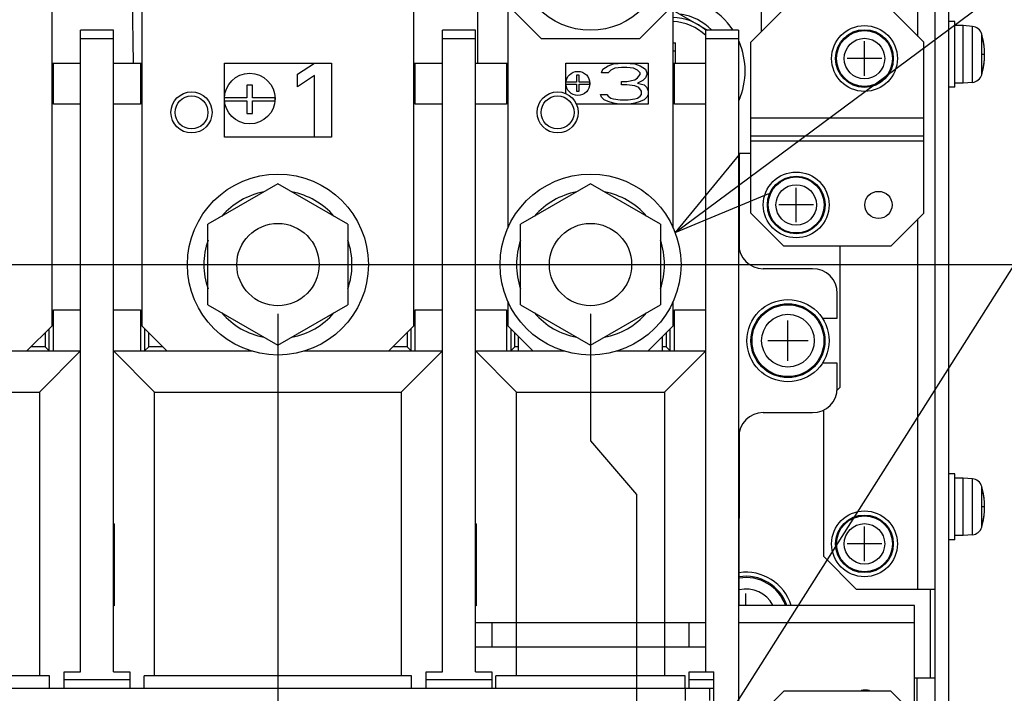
# Model space of a CAD drawing. Extents: x 34 to 410, y 34 to 287.
# Tile 70 of 77: x 313 to 333, y 191 to 205. Entities that reach past the tile are written whole.
import ezdxf

# ---------------------------------------------------------------- set-up
doc = ezdxf.new("R2010")
doc.units = 0
doc.header["$LTSCALE"] = 23.1
doc.layers.get('0').update_dxf_attribs({"linetype": 'CONTINUOUS'})
for name, color, linetype in [('ALL_AXIS', 7, 'CONTINUOUS'), ('ALL_CURVE', 7, 'CONTINUOUS'), ('ALL_DIM', 7, 'CONTINUOUS'), ('ALL_FEATURES', 7, 'CONTINUOUS'), ('ALL_NOTE', 7, 'CONTINUOUS')]:
    doc.layers.add(name, color=color, linetype=linetype)
doc.dimstyles.get("Standard").update_dxf_attribs({"dimtxt": 2.5, "dimasz": 2.5, "dimexe": 1.25, "dimexo": 0.625, "dimtad": 1, "dimcen": 2.5, "dimazin": 3, "dimtfac": 1, "dimtmove": 0, "dimatfit": 3})

# ---------------------------------------------------------------- blocks, each defined once
blk = doc.blocks.new('_OPEN')
at = {"color": 0, "linetype": 'BYBLOCK'}
for p, q in [((0, 0), (-1, 0.25)), ((-1, -0.25), (0, 0)), ((-1, 0), (0, 0))]:
    blk.add_line(p, q, dxfattribs=at)
blk = doc.blocks.new('*D16')
at = {"layer": 'ALL_DIM', "color": 2, "linetype": 'CONTINUOUS'}
for p, q in [((311.481, 199.93), (348.67, 199.93)), ((347.67, 199.93), (347.67, 192.891)), ((347.67, 185.852), (347.67, 192.891)), ((311.147, 185.852), (348.67, 185.852))]:
    blk.add_line(p, q, dxfattribs=at)
at = {"layer": 'ALL_DIM', "color": 2, "linetype": 'CONTINUOUS', "xscale": 2, "yscale": 2, "zscale": 2}
for p, rotation in [((347.67, 199.93), 90), ((347.67, 185.852), 270)]:
    blk.add_blockref('_OPEN', p, dxfattribs=dict(at, rotation=rotation))
blk = doc.blocks.new('*D19')
at = {"layer": 'ALL_DIM', "color": 2, "linetype": 'CONTINUOUS'}
for p, q in [((310.481, 198.93), (310.481, 195.863)), ((317.829, 198.93), (317.829, 131.371)), ((310.481, 195.863), (311.538, 194.946)), ((311.538, 194.946), (311.538, 131.371)), ((311.538, 132.371), (314.683, 132.371)), ((317.829, 132.371), (314.683, 132.371))]:
    blk.add_line(p, q, dxfattribs=at)
at = {"layer": 'ALL_DIM', "color": 2, "linetype": 'CONTINUOUS', "xscale": 2, "yscale": 2, "zscale": 2, "rotation": 180}
blk.add_blockref('_OPEN', (311.538, 132.371), dxfattribs=at)
at = {"layer": 'ALL_DIM', "color": 2, "linetype": 'CONTINUOUS', "xscale": 2, "yscale": 2, "zscale": 2}
blk.add_blockref('_OPEN', (317.829, 132.371), dxfattribs=at)
blk = doc.blocks.new('*D20')
at = {"layer": 'ALL_DIM', "color": 2, "linetype": 'CONTINUOUS'}
for p, q in [((317.829, 198.93), (317.829, 131.371)), ((324.175, 198.93), (324.175, 196.353)), ((324.175, 196.353), (325.105, 195.259)), ((325.105, 195.259), (325.105, 131.371)), ((317.829, 132.371), (321.467, 132.371)), ((325.105, 132.371), (321.467, 132.371))]:
    blk.add_line(p, q, dxfattribs=at)
at = {"layer": 'ALL_DIM', "color": 2, "linetype": 'CONTINUOUS', "xscale": 2, "yscale": 2, "zscale": 2, "rotation": 180}
blk.add_blockref('_OPEN', (317.829, 132.371), dxfattribs=at)
at = {"layer": 'ALL_DIM', "color": 2, "linetype": 'CONTINUOUS', "xscale": 2, "yscale": 2, "zscale": 2}
blk.add_blockref('_OPEN', (325.105, 132.371), dxfattribs=at)

msp = doc.modelspace()

# ---------------------------------------------------------------- linework, layer by layer
at = {"layer": 'ALL_AXIS', "color": 7, "linetype": 'CONTINUOUS'}
for p, q in [((325.845, 205.097), (326.551, 204.689)), ((331.573, 204.865), (331.439, 204.865)), ((331.573, 203.529), (331.573, 204.865)), ((331.74, 204.781), (331.573, 204.781)), ((331.927, 204.765), (331.74, 204.781)), ((331.74, 203.612), (331.74, 204.781)), ((331.573, 203.529), (331.439, 203.529)), ((331.74, 203.612), (331.573, 203.612)), ((331.927, 203.629), (331.74, 203.612)), ((327.198, 200.224), (327.199, 202.193)), ((327.194, 193.008), (327.196, 196.539)), ((331.573, 195.68), (331.439, 195.68)), ((331.573, 194.344), (331.573, 195.68)), ((331.74, 195.596), (331.573, 195.596)), ((331.927, 195.58), (331.74, 195.596)), ((331.74, 194.427), (331.74, 195.596)), ((331.573, 194.344), (331.439, 194.344)), ((331.74, 194.427), (331.573, 194.427)), ((331.927, 194.444), (331.74, 194.427))]:
    msp.add_line(p, q, dxfattribs=at)
at = {"layer": 'ALL_AXIS', "color": 9, "linetype": 'CONTINUOUS'}
for p, q in [((331.927, 203.629), (331.927, 204.765)), ((332.117, 203.786), (332.117, 204.608)), ((331.927, 194.444), (331.927, 195.58)), ((332.117, 194.601), (332.117, 195.423))]:
    msp.add_line(p, q, dxfattribs=at)
at = {"layer": 'ALL_AXIS', "color": 7, "linetype": 'CONTINUOUS'}
for centre, radius in [((324.175, 206.192), 1.503), ((329.736, 204.113), 0.668), ((329.736, 204.113), 0.585), ((328.35, 201.141), 0.668), ((328.35, 201.141), 0.585), ((328.183, 198.385), 0.835), ((328.183, 198.385), 0.751), ((329.736, 194.26), 0.668), ((329.736, 194.26), 0.585)]:
    msp.add_circle(centre, radius, dxfattribs=at)
at = {"layer": 'ALL_AXIS', "color": 9, "linetype": 'CONTINUOUS'}
for centre, radius in [((329.736, 204.113), 0.568), ((329.736, 204.113), 0.411), ((328.35, 201.141), 0.568), ((328.35, 201.141), 0.411), ((328.183, 198.385), 0.73), ((328.183, 198.385), 0.535), ((329.736, 194.26), 0.568), ((329.736, 194.26), 0.411)]:
    msp.add_circle(centre, radius, dxfattribs=at)
at = {"layer": 'ALL_AXIS', "color": 7, "linetype": 'CONTINUOUS'}
for centre, radius, start, end in [((325.811, 203.863), 1.503, 33.605, 88.6869), ((325.811, 203.863), 1.085, 49.6346, 88.2304), ((325.811, 203.863), 1.169, 45.4792, 80.2499), ((331.908, 204.549), 0.217, 15.8809, 85), ((330.671, 204.197), 1.503, 344.1191, 15.8809), ((325.811, 203.863), 1.503, 336.7654, 23.2346), ((331.908, 203.845), 0.217, 275, 344.1191), ((331.908, 195.364), 0.217, 15.8809, 85), ((330.671, 195.012), 1.503, 344.1191, 15.8809), ((331.908, 194.66), 0.217, 275, 344.1191), ((327.331, 192.724), 0.877, 18.9419, 99.2181), ((327.331, 192.724), 0.96, 17.2342, 98.308), ((329.753, 190.62), 0.668, 82.6547, 97.3453)]:
    msp.add_arc(centre, radius, start, end, dxfattribs=at)
at = {"layer": 'ALL_AXIS', "color": 9, "linetype": 'CONTINUOUS'}
for radius, start, end in [(0.851, 19.7926, 99.4175), (0.619, 27.7478, 103.0298)]:
    msp.add_arc((327.331, 192.724), radius, start, end, dxfattribs=at)
at = {"layer": 'ALL_CURVE', "color": 40, "linetype": 'CONTINUOUS'}
for p, q in [((329.736, 203.763), (329.736, 204.464)), ((330.087, 204.113), (329.385, 204.113)), ((332.174, 204.197), (332.133, 204.197)), ((328.35, 200.79), (328.35, 201.491)), ((328.701, 201.141), (327.999, 201.141)), ((328.183, 197.976), (328.183, 198.794)), ((328.592, 198.385), (327.774, 198.385)), ((332.174, 195.012), (332.133, 195.012)), ((329.736, 193.91), (329.736, 194.611)), ((330.087, 194.26), (329.385, 194.26)), ((327.331, 193.008), (327.331, 193.25))]:
    msp.add_line(p, q, dxfattribs=at)
at = {"layer": 'ALL_CURVE', "color": 4, "linetype": 'CONTINUOUS'}
for p, q in [((316.743, 204.021), (318.914, 204.021)), ((316.743, 202.518), (316.743, 204.021)), ((318.229, 203.798), (318.572, 204.021)), ((318.914, 204.021), (318.914, 202.518)), ((323.674, 204.021), (325.344, 204.021)), ((323.674, 203.4), (323.674, 204.021)), ((324.401, 203.826), (324.428, 203.897)), ((324.428, 203.897), (324.536, 203.968)), ((324.536, 203.968), (324.643, 204.004)), ((324.59, 203.879), (324.536, 203.826)), ((324.67, 203.915), (324.59, 203.879)), ((324.643, 204.004), (324.832, 204.021)), ((324.805, 203.933), (324.67, 203.915)), ((324.913, 203.933), (324.805, 203.933)), ((324.886, 204.021), (325.074, 204.004)), ((325.048, 203.915), (324.913, 203.933)), ((325.128, 203.879), (325.048, 203.915)), ((325.074, 204.004), (325.182, 203.968)), ((325.182, 203.826), (325.128, 203.879)), ((325.182, 203.968), (325.29, 203.897)), ((325.29, 203.897), (325.317, 203.826)), ((325.344, 204.021), (325.344, 203.186)), ((318.229, 203.542), (318.229, 203.798)), ((318.572, 203.766), (318.229, 203.542)), ((318.572, 202.518), (318.572, 203.766)), ((323.943, 203.773), (323.889, 203.773)), ((323.889, 203.773), (323.889, 203.631)), ((323.943, 203.631), (323.943, 203.773)), ((324.536, 203.826), (324.401, 203.826)), ((324.913, 203.648), (325.074, 203.684)), ((325.074, 203.684), (325.128, 203.719)), ((325.128, 203.719), (325.182, 203.791)), ((325.182, 203.791), (325.182, 203.826)), ((325.29, 203.719), (325.236, 203.666)), ((325.317, 203.791), (325.29, 203.719)), ((325.317, 203.826), (325.317, 203.791)), ((317.315, 203.574), (317.2, 203.574)), ((317.2, 203.574), (317.2, 203.318)), ((317.315, 203.318), (317.315, 203.574)), ((323.889, 203.631), (323.674, 203.631)), ((323.674, 203.595), (323.889, 203.595)), ((323.889, 203.595), (323.889, 203.453)), ((324.159, 203.631), (323.943, 203.631)), ((323.943, 203.595), (324.159, 203.595)), ((323.943, 203.453), (323.943, 203.595)), ((324.159, 203.595), (324.159, 203.631)), ((324.805, 203.648), (324.913, 203.648)), ((324.805, 203.577), (324.805, 203.648)), ((324.913, 203.577), (324.805, 203.577)), ((325.074, 203.56), (324.913, 203.577)), ((325.155, 203.524), (325.074, 203.56)), ((325.236, 203.666), (325.128, 203.613)), ((325.128, 203.613), (325.263, 203.577)), ((325.209, 203.453), (325.155, 203.524)), ((325.263, 203.577), (325.317, 203.524)), ((325.317, 203.524), (325.344, 203.453)), ((317.2, 203.318), (316.743, 203.318)), ((317.772, 203.318), (317.315, 203.318)), ((317.772, 203.254), (317.772, 203.318)), ((323.889, 203.453), (323.943, 203.453)), ((324.374, 203.382), (324.509, 203.382)), ((324.401, 203.329), (324.374, 203.382)), ((324.455, 203.275), (324.401, 203.329)), ((324.509, 203.382), (324.536, 203.346)), ((324.536, 203.346), (324.59, 203.311)), ((324.59, 203.311), (324.643, 203.293)), ((324.643, 203.293), (324.778, 203.275)), ((324.94, 203.275), (325.074, 203.293)), ((325.074, 203.293), (325.128, 203.311)), ((325.128, 203.311), (325.182, 203.346)), ((325.182, 203.346), (325.209, 203.382)), ((325.209, 203.382), (325.209, 203.453)), ((325.317, 203.329), (325.263, 203.275)), ((325.344, 203.382), (325.317, 203.329)), ((316.743, 203.254), (317.2, 203.254)), ((317.2, 203.254), (317.2, 202.998)), ((317.315, 203.254), (317.772, 203.254)), ((317.315, 202.998), (317.315, 203.254)), ((325.344, 203.186), (323.888, 203.186)), ((324.536, 203.24), (324.455, 203.275)), ((324.643, 203.204), (324.536, 203.24)), ((324.751, 203.186), (324.643, 203.204)), ((324.778, 203.275), (324.94, 203.275)), ((325.074, 203.204), (324.967, 203.186)), ((325.182, 203.24), (325.074, 203.204)), ((325.263, 203.275), (325.182, 203.24)), ((317.2, 202.998), (317.315, 202.998)), ((318.914, 202.518), (316.743, 202.518))]:
    msp.add_line(p, q, dxfattribs=at)
for centre, radius in [((317.257, 203.299), 0.514), ((323.918, 203.609), 0.244)]:
    msp.add_circle(centre, radius, dxfattribs=at)
at = {"layer": 'ALL_CURVE', "color": 40, "linetype": 'CONTINUOUS'}
for centre in [(330.671, 204.197), (330.671, 195.012)]:
    msp.add_arc(centre, 1.503, 346.5066, 13.4934, dxfattribs=at)
at = {"layer": 'ALL_FEATURES', "color": 3, "linetype": 'CONTINUOUS'}
for p, q in [((331.172, 175.222), (331.172, 227.015)), ((322.505, 205.19), (323.173, 204.522)), ((325.177, 204.522), (325.845, 205.19)), ((323.173, 204.522), (325.177, 204.522)), ((329.235, 200.306), (329.235, 197.433)), ((329.235, 197.433), (329.18, 197.379)), ((328.901, 196.976), (328.901, 194.01)), ((328.901, 194.01), (329.569, 193.342)), ((329.569, 193.342), (331.172, 193.342)), ((330.755, 193.008), (327.181, 193.008)), ((330.755, 190.787), (330.755, 193.008)), ((330.755, 191.538), (331.172, 191.538))]:
    msp.add_line(p, q, dxfattribs=at)
at = {"layer": 'ALL_FEATURES', "color": 7, "linetype": 'CONTINUOUS'}
for p, q in [((331.439, 226.911), (331.439, 175.222)), ((320.584, 208.53), (320.584, 198.677)), ((313.236, 207.286), (313.236, 198.677)), ((315.073, 198.677), (315.073, 207.286)), ((321.879, 207.155), (321.879, 204.021)), ((322.505, 200.672), (322.505, 205.19)), ((325.845, 205.19), (325.845, 200.672)), ((328.099, 205.115), (327.431, 204.447)), ((330.938, 204.447), (330.27, 205.115)), ((313.821, 191.663), (313.821, 204.689)), ((314.489, 204.689), (313.821, 204.689)), ((314.489, 191.663), (314.489, 204.689)), ((321.837, 204.689), (321.169, 204.689)), ((321.169, 191.663), (321.169, 204.689)), ((321.837, 191.663), (321.837, 204.689)), ((327.181, 204.689), (326.513, 204.689)), ((326.513, 191.663), (326.513, 204.689)), ((327.181, 204.689), (327.181, 190.494)), ((325.845, 204.429), (325.903, 204.429)), ((325.903, 204.021), (325.903, 204.429)), ((327.431, 200.974), (327.431, 204.447)), ((330.938, 200.974), (330.938, 204.447)), ((325.903, 204.264), (325.845, 204.264)), ((313.236, 204.021), (313.821, 204.021)), ((313.27, 203.186), (313.27, 204.021)), ((314.489, 204.021), (315.073, 204.021)), ((315.04, 204.021), (315.04, 203.186)), ((320.584, 204.021), (321.169, 204.021)), ((320.618, 203.186), (320.618, 204.021)), ((321.837, 204.021), (322.505, 204.021)), ((322.471, 204.021), (322.471, 203.186)), ((325.845, 204.021), (326.513, 204.021)), ((325.878, 203.186), (325.878, 204.021)), ((313.821, 203.186), (313.27, 203.186)), ((315.04, 203.186), (314.489, 203.186)), ((321.169, 203.186), (320.618, 203.186)), ((322.471, 203.186), (321.837, 203.186)), ((326.513, 203.186), (325.878, 203.186)), ((327.431, 202.544), (330.938, 202.544)), ((327.181, 202.193), (327.431, 202.193)), ((317.829, 201.569), (316.409, 200.75)), ((319.248, 200.75), (317.829, 201.569)), ((324.175, 201.569), (322.755, 200.75)), ((325.594, 200.75), (324.175, 201.569)), ((327.431, 200.974), (328.099, 200.306)), ((330.27, 200.306), (330.938, 200.974)), ((316.409, 199.11), (316.409, 200.75)), ((319.248, 200.75), (319.248, 199.11)), ((322.755, 199.11), (322.755, 200.75)), ((325.594, 200.75), (325.594, 199.11)), ((330.27, 200.306), (328.099, 200.306)), ((328.684, 199.846), (327.682, 199.846)), ((329.185, 198.844), (329.185, 199.345)), ((316.409, 199.11), (317.829, 198.291)), ((317.829, 198.291), (319.248, 199.11)), ((322.505, 198.677), (322.505, 199.188)), ((322.755, 199.11), (324.175, 198.291)), ((324.175, 198.291), (325.594, 199.11)), ((325.845, 199.188), (325.845, 198.677)), ((313.27, 199.011), (313.821, 199.011)), ((313.27, 198.176), (313.27, 199.011)), ((314.489, 199.011), (315.04, 199.011)), ((315.04, 199.011), (315.04, 198.176)), ((320.618, 199.011), (321.169, 199.011)), ((320.618, 198.176), (320.618, 199.011)), ((321.837, 199.011), (322.471, 199.011)), ((322.471, 199.011), (322.471, 198.176)), ((325.878, 199.011), (326.513, 199.011)), ((325.878, 198.176), (325.878, 199.011)), ((328.874, 198.844), (329.185, 198.844)), ((312.735, 198.176), (313.236, 198.677)), ((313.103, 198.544), (313.103, 198.26)), ((313.186, 198.176), (313.186, 198.627)), ((315.073, 198.677), (315.574, 198.176)), ((315.123, 198.627), (315.123, 198.176)), ((315.207, 198.26), (315.207, 198.544)), ((320.083, 198.176), (320.584, 198.677)), ((320.451, 198.544), (320.451, 198.26)), ((320.534, 198.176), (320.534, 198.627)), ((322.505, 198.677), (323.006, 198.176)), ((322.555, 198.627), (322.555, 198.176)), ((322.638, 198.26), (322.638, 198.544)), ((325.344, 198.176), (325.845, 198.677)), ((325.711, 198.544), (325.711, 198.26)), ((325.795, 198.176), (325.795, 198.627)), ((322.714, 198.176), (322.714, 198.469)), ((325.636, 198.176), (325.636, 198.469)), ((311, 198.176), (313.821, 198.176)), ((313.103, 198.26), (312.819, 198.26)), ((313.821, 198.176), (312.986, 197.341)), ((313.186, 198.176), (313.103, 198.26)), ((314.489, 198.176), (317.31, 198.176)), ((314.489, 198.176), (315.324, 197.341)), ((315.123, 198.176), (315.207, 198.26)), ((315.491, 198.26), (315.207, 198.26)), ((318.348, 198.176), (321.169, 198.176)), ((320.451, 198.26), (320.167, 198.26)), ((321.169, 198.176), (320.334, 197.341)), ((320.534, 198.176), (320.451, 198.26)), ((321.837, 198.176), (323.656, 198.176)), ((321.837, 198.176), (322.672, 197.341)), ((322.638, 198.26), (322.555, 198.176)), ((322.714, 198.26), (322.638, 198.26)), ((324.694, 198.176), (326.513, 198.176)), ((325.711, 198.26), (325.636, 198.26)), ((326.513, 198.176), (325.678, 197.341)), ((325.795, 198.176), (325.711, 198.26)), ((329.185, 197.926), (328.874, 197.926)), ((329.185, 197.425), (329.185, 197.926)), ((327.682, 196.924), (328.684, 196.924)), ((314.506, 194.669), (314.489, 194.669)), ((314.506, 194.669), (314.506, 192.999)), ((321.854, 194.669), (321.837, 194.669)), ((321.854, 194.669), (321.854, 192.999)), ((314.506, 192.999), (314.489, 192.999)), ((321.854, 192.999), (321.837, 192.999)), ((321.837, 192.665), (326.513, 192.665)), ((322.171, 192.665), (322.171, 192.164)), ((326.179, 192.164), (326.179, 192.665)), ((326.513, 192.164), (321.837, 192.164)), ((313.195, 191.58), (307.767, 191.58)), ((313.195, 191.329), (313.195, 191.58)), ((313.487, 191.663), (313.821, 191.663)), ((313.487, 191.329), (313.487, 191.663)), ((314.489, 191.663), (314.823, 191.663)), ((314.823, 191.663), (314.823, 191.329)), ((320.543, 191.58), (315.115, 191.58)), ((315.115, 191.329), (315.115, 191.58)), ((320.543, 191.329), (320.543, 191.58)), ((320.835, 191.663), (321.169, 191.663)), ((320.835, 191.329), (320.835, 191.663)), ((321.837, 191.663), (322.171, 191.663)), ((322.171, 191.663), (322.171, 191.329)), ((326.095, 191.58), (322.254, 191.58)), ((322.254, 191.329), (322.254, 191.58)), ((326.095, 191.329), (326.095, 191.58)), ((326.179, 191.663), (326.68, 191.663)), ((326.179, 191.329), (326.179, 191.663)), ((326.68, 190.494), (326.68, 191.663)), ((306.974, 191.329), (326.68, 191.329)), ((326.596, 191.079), (326.596, 191.329)), ((328.099, 191.271), (327.431, 190.603)), ((330.27, 191.271), (328.099, 191.271)), ((330.938, 190.603), (330.27, 191.271))]:
    msp.add_line(p, q, dxfattribs=at)
at = {"layer": 'ALL_FEATURES', "color": 9, "linetype": 'CONTINUOUS'}
for p, q in [((327.648, 204.664), (327.648, 209.374)), ((314.856, 206.155), (314.893, 204.021)), ((330.821, 204.564), (330.821, 205.867)), ((313.821, 204.522), (314.489, 204.522)), ((321.169, 204.522), (321.837, 204.522)), ((326.513, 204.522), (327.181, 204.522)), ((327.431, 202.911), (330.938, 202.911)), ((327.431, 202.443), (330.938, 202.443)), ((330.821, 193.342), (330.821, 200.857)), ((307.976, 197.341), (312.986, 197.341)), ((312.986, 197.341), (312.986, 191.58)), ((315.324, 197.341), (320.334, 197.341)), ((315.324, 191.58), (315.324, 197.341)), ((320.334, 197.341), (320.334, 191.58)), ((322.672, 197.341), (325.678, 197.341)), ((322.672, 191.58), (322.672, 197.341)), ((325.678, 197.341), (325.678, 191.58)), ((314.506, 194.586), (314.489, 194.586)), ((321.854, 194.586), (321.837, 194.586)), ((331.072, 193.342), (331.072, 191.538)), ((314.506, 193.083), (314.489, 193.083)), ((321.854, 193.083), (321.837, 193.083)), ((330.755, 192.657), (327.181, 192.657)), ((314.823, 191.496), (313.487, 191.496)), ((322.171, 191.496), (320.835, 191.496)), ((326.68, 191.496), (326.179, 191.496)), ((330.805, 190.737), (330.805, 191.538)), ((326.095, 191.329), (326.095, 191.079))]:
    msp.add_line(p, q, dxfattribs=at)
at = {"layer": 'ALL_FEATURES', "color": 7, "linetype": 'CONTINUOUS'}
for centre, radius in [((316.075, 203.019), 0.417), ((316.075, 203.019), 0.334), ((323.507, 203.019), 0.417), ((323.507, 203.019), 0.334), ((317.829, 199.93), 1.837), ((324.175, 199.93), 1.837), ((330.02, 201.141), 0.276), ((317.829, 199.93), 0.835), ((324.175, 199.93), 0.835)]:
    msp.add_circle(centre, radius, dxfattribs=at)
for centre, radius, start, end in [((325.811, 203.863), 1.002, 45.5094, 88.0824), ((327.682, 200.347), 0.501, 180, 270), ((328.684, 199.345), 0.501, 0, 90), ((328.684, 197.425), 0.501, 270, 360), ((327.682, 196.423), 0.501, 90, 180)]:
    msp.add_arc(centre, radius, start, end, dxfattribs=at)
at = {"layer": 'ALL_FEATURES', "color": 9, "linetype": 'CONTINUOUS'}
for centre, start, end in [((317.829, 199.93), 100.8119, 139.1881), ((317.829, 199.93), 40.8119, 79.1881), ((324.175, 199.93), 100.8119, 139.1881), ((324.175, 199.93), 40.8119, 79.1881), ((317.829, 199.93), 160.8119, 199.1881), ((317.829, 199.93), 340.8119, 19.1881), ((324.175, 199.93), 160.8119, 199.1881), ((324.175, 199.93), 340.8119, 19.1881), ((317.829, 199.93), 220.8119, 259.1881), ((317.829, 199.93), 280.8119, 319.1881), ((324.175, 199.93), 220.8119, 259.1881), ((324.175, 199.93), 280.8119, 319.1881)]:
    msp.add_arc(centre, 1.503, start, end, dxfattribs=at)
at = {"layer": 'ALL_NOTE', "color": 2, "linetype": 'CONTINUOUS'}
for p in [(324.725, 187.227), (325.892, 200.581)]:
    msp.add_line(p, (339.684, 210.819), dxfattribs=at)
msp.add_lwpolyline([(327.2, 202.175), (325.892, 200.581), (327.796, 201.372)], dxfattribs=at)

# ---------------------------------------------------------------- dimensions: what is measured, and where the dimension line sits
at = {"layer": 'ALL_DIM', "color": 2, "linetype": 'CONTINUOUS'}
dim = msp.add_linear_dim(base=(347.67, 199.93), p1=(310.147, 185.852), p2=(310.481, 199.93), angle=90, dimstyle='Standard', dxfattribs=at)
dim.commit()
dim.dimension.update_dxf_attribs({"geometry": '*D16', "text_midpoint": (347.67, 187.387), "dimtype": 128})
for base, p1, p2, picture, middle in [((317.829, 132.371), (310.481, 199.93), (317.829, 199.93), '*D19', (311.931, 132.371)), ((324.175, 132.371), (317.829, 199.93), (324.175, 199.93), '*D20', (318.715, 132.371))]:
    dim = msp.add_linear_dim(base=base, p1=p1, p2=p2, dimstyle='Standard', dxfattribs=at)
    dim.commit()
    dim.dimension.update_dxf_attribs({"geometry": picture, "text_midpoint": middle, "dimtype": 128})

doc.saveas('drawing.dxf')
